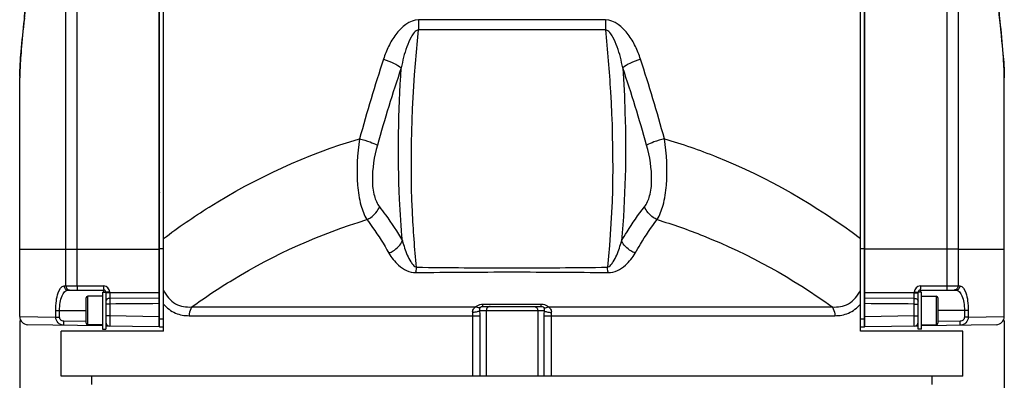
# Model space of a CAD drawing. Header units: millimetres. Extents: x 0 to 4205, y 0 to 2970.
# Tile 2 of 85: x 1074 to 1314, y 1825 to 1913. Entities that reach past the tile are written whole.
import ezdxf

# ---------------------------------------------------------------- set-up
doc = ezdxf.new("R2010")
doc.units = ezdxf.units.MM
doc.header["$LTSCALE"] = 231.275
doc.layers.get('0').update_dxf_attribs({"linetype": 'CONTINUOUS'})
for name, color, linetype in [('204101000011_DXF_DIMENSION', 7, 'CONTINUOUS'), ('304102000046DXF_CONTINUOUS_LINE', 7, 'CONTINUOUS'), ('304102000047DXF_CONTINUOUS_LINE', 7, 'CONTINUOUS'), ('304102000048DXF_CONTINUOUS_LINE', 7, 'CONTINUOUS'), ('304104000226DXF_CONTINUOUS_LINE', 7, 'CONTINUOUS'), ('304106000042DXF_CONTINUOUS_LINE', 7, 'CONTINUOUS'), ('304106000045DXF_CONTINUOUS_LINE', 7, 'CONTINUOUS'), ('304304000058DXF_CONTINUOUS_LINE', 7, 'CONTINUOUS'), ('501023000138DXF_CONTINUOUS_LINE', 7, 'CONTINUOUS'), ('504001000007DXF_CONTINUOUS_LINE', 7, 'CONTINUOUS')]:
    doc.layers.add(name, color=color, linetype=linetype)
doc.styles.get("Standard").update_dxf_attribs({"font": 'txt', "width": 0.7})
doc.dimstyles.new('DIMSTYLE_2', dxfattribs={"dimtxt": 35, "dimasz": 25, "dimexe": 4, "dimexo": 0.2, "dimgap": 1.75, "dimtad": 1, "dimdec": 1, "dimdsep": 46, "dimtxsty": 'Standard', "dimblk": '_FILLED', "dimblk1": '_FILLED', "dimblk2": '_FILLED', "dimcen": 0.09, "dimclrt": 5, "dimazin": 2, "dimtp": 0.01, "dimtm": 0.01, "dimtfac": 1, "dimtdec": 1, "dimtofl": 0, "dimtmove": 0, "dimatfit": 3, "dimldrblk": '_FILLED', "dimfxl": 0, "dimtolj": 1, "dimarcsym": 0})

# ---------------------------------------------------------------- blocks, each defined once
blk = doc.blocks.new('_FILLED')
at = {"color": 0, "linetype": 'ByBlock'}
blk.add_solid([(0, 0), (-1, 0.17), (-1, -0.17)], dxfattribs=at)
blk = doc.blocks.new('*D2')
at = {"layer": '204101000011_DXF_DIMENSION', "color": 2, "linetype": 'Continuous'}
for p, q in [((1074.22, 1839.21), (1074.22, 1555.48)), ((1314.42, 1839.21), (1314.42, 1555.48)), ((1074.22, 1575.48), (1194.32, 1575.48)), ((1314.42, 1575.48), (1194.32, 1575.48))]:
    blk.add_line(p, q, dxfattribs=at)
at = {"layer": '204101000011_DXF_DIMENSION', "color": 2, "linetype": 'Continuous', "xscale": 25, "yscale": 25, "zscale": 25, "rotation": 180}
blk.add_blockref('_FILLED', (1074.22, 1575.48), dxfattribs=at)
at = {"layer": '204101000011_DXF_DIMENSION', "color": 2, "linetype": 'Continuous', "xscale": 25, "yscale": 25, "zscale": 25}
blk.add_blockref('_FILLED', (1314.42, 1575.48), dxfattribs=at)

msp = doc.modelspace()

# ---------------------------------------------------------------- linework, layer by layer
at = {"layer": '304102000046DXF_CONTINUOUS_LINE', "color": 7, "linetype": 'Continuous'}
for p, q in [((1109.323, 1836.655), (1109.323, 2077.655)), ((1279.323, 1836.655), (1279.323, 2077.654)), ((1187.177, 1842.655), (1201.469, 1842.655)), ((1109.323, 1836.655), (1084.323, 1836.655)), ((1084.323, 1825.655), (1084.323, 1836.655)), ((1304.323, 1836.655), (1279.323, 1836.655)), ((1304.323, 1825.655), (1304.323, 1836.655)), ((1304.323, 1825.655), (1084.324, 1825.655))]:
    msp.add_line(p, q, dxfattribs=at)
at = {"layer": '304102000046DXF_CONTINUOUS_LINE', "color": 9, "linetype": 'Continuous'}
for p, q in [((1217.106, 1912.528), (1171.54, 1912.528)), ((1171.54, 1912.528), (1171.541, 1910.127)), ((1217.106, 1912.528), (1217.105, 1910.127)), ((1217.105, 1910.117), (1171.541, 1910.117)), ((1116.208, 1842.54), (1185.458, 1842.54)), ((1187.268, 1843.227), (1201.378, 1843.227)), ((1203.188, 1842.54), (1272.438, 1842.54)), ((1115.571, 1840.407), (1186.538, 1840.407)), ((1184.78, 1825.655), (1184.78, 1840.408)), ((1186.494, 1841.655), (1202.152, 1841.655)), ((1186.538, 1825.655), (1186.538, 1840.407)), ((1188.045, 1841.655), (1188.045, 1825.655)), ((1200.602, 1841.655), (1200.602, 1825.655)), ((1202.108, 1840.407), (1273.075, 1840.407)), ((1202.108, 1840.407), (1202.108, 1825.655)), ((1203.866, 1840.408), (1203.866, 1825.655))]:
    msp.add_line(p, q, dxfattribs=at)
for centre, radius, start, end in [((1528.728, 1782.546), 385.063, 161.78095, 164.79177), ((859.037, 1782.281), 385.981, 15.21182, 18.21546), ((1515.474, 1783.122), 367.536, 161.31963, 164.3976), ((872.475, 1782.907), 368.265, 15.60545, 18.67732), ((1179.005, 1840.413), 5.774, 359.95023, 7.39429), ((1168.951, 1840.418), 17.587, 359.96568, 4.03218), ((1219.7, 1840.418), 17.592, 175.96747, 180.0341), ((1209.641, 1840.413), 5.774, 172.60573, 180.04973)]:
    msp.add_arc(centre, radius, start, end, dxfattribs=at)
for points, knots in [([(1171.54, 1912.528), (1169.333, 1912.528), (1166.323, 1909.912), (1164.167, 1906.117), (1163.321, 1904.005), (1162.97, 1902.936)], [0, 0, 0, 0, 0.4951371, 0.7475815, 1, 1, 1, 1]), ([(1225.676, 1902.936), (1225.325, 1904.005), (1224.479, 1906.117), (1222.323, 1909.912), (1219.313, 1912.528), (1217.106, 1912.528)], [0, 0, 0, 0, 0.2524176, 0.5048615, 1, 1, 1, 1]), ([(1171.541, 1910.127), (1171.113, 1910.074), (1170.386, 1909.433), (1169.463, 1907.985), (1168.605, 1905.935), (1167.853, 1903.417), (1167.468, 1901.701), (1167.3, 1900.839)], [0, 0, 0, 0, 0.1231525, 0.2483523, 0.4987597, 0.7493634, 1, 1, 1, 1]), ([(1171.063, 1852.221), (1170.571, 1856.773), (1169.147, 1876.055), (1170.025, 1895.46), (1171.541, 1910.127)], [0, 0, 0, 0, 0.2369241, 1, 1, 1, 1]), ([(1221.346, 1900.839), (1221.178, 1901.701), (1220.794, 1903.417), (1220.041, 1905.935), (1219.183, 1907.985), (1218.26, 1909.433), (1217.533, 1910.074), (1217.105, 1910.127)], [0, 0, 0, 0, 0.2506358, 0.5012389, 0.7516455, 0.8768453, 1, 1, 1, 1]), ([(1217.105, 1910.127), (1217.625, 1905.095), (1219.218, 1885.845), (1219.116, 1866.401), (1217.583, 1852.221)], [0, 0, 0, 0, 0.2618022, 1, 1, 1, 1]), ([(1162.97, 1902.936), (1163.849, 1902.656), (1165.344, 1902.068), (1166.786, 1901.295), (1167.3, 1900.839)], [0, 0, 0, 0, 0.5734884, 1, 1, 1, 1]), ([(1225.676, 1902.936), (1224.797, 1902.656), (1223.302, 1902.068), (1221.86, 1901.295), (1221.346, 1900.839)], [0, 0, 0, 0, 0.5734894, 1, 1, 1, 1]), ([(1167.595, 1858.633), (1167.298, 1862.008), (1166.361, 1876.057), (1166.57, 1890.175), (1167.3, 1900.839)], [0, 0, 0, 0, 0.2406865, 1, 1, 1, 1]), ([(1221.346, 1900.839), (1221.595, 1897.206), (1222.295, 1883.147), (1221.968, 1869.029), (1221.051, 1858.633)], [0, 0, 0, 0, 0.2586762, 1, 1, 1, 1]), ([(1109.323, 1859.227), (1112.916, 1861.931), (1127.691, 1872.112), (1144.257, 1879.756), (1157.151, 1883.558)], [0, 0, 0, 0, 0.2506581, 1, 1, 1, 1]), ([(1157.151, 1883.558), (1156.562, 1879.817), (1156.234, 1874.325), (1157.234, 1867.687), (1158.25, 1864.906), (1158.92, 1863.822)], [0, 0, 0, 0, 0.565329, 0.8098476, 1, 1, 1, 1]), ([(1157.151, 1883.558), (1158.012, 1883.323), (1159.477, 1882.859), (1160.921, 1882.297), (1161.481, 1881.974)], [0, 0, 0, 0, 0.579785, 1, 1, 1, 1]), ([(1231.495, 1883.558), (1230.634, 1883.323), (1229.169, 1882.859), (1227.725, 1882.297), (1227.165, 1881.974)], [0, 0, 0, 0, 0.5797863, 1, 1, 1, 1]), ([(1229.727, 1863.822), (1230.396, 1864.906), (1231.412, 1867.688), (1232.412, 1874.325), (1232.084, 1879.817), (1231.495, 1883.558)], [0, 0, 0, 0, 0.1901569, 0.4346762, 1, 1, 1, 1]), ([(1231.495, 1883.558), (1235.804, 1882.287), (1252.762, 1876.377), (1268.575, 1867.312), (1279.323, 1859.227)], [0, 0, 0, 0, 0.2504064, 1, 1, 1, 1]), ([(1161.481, 1881.974), (1160.701, 1879.179), (1159.991, 1874.994), (1160.503, 1869.853), (1161.385, 1867.716), (1161.991, 1866.947)], [0, 0, 0, 0, 0.5644319, 0.8095458, 1, 1, 1, 1]), ([(1226.656, 1866.947), (1227.262, 1867.716), (1228.143, 1869.853), (1228.655, 1874.994), (1227.945, 1879.179), (1227.165, 1881.974)], [0, 0, 0, 0, 0.1904541, 0.4355681, 1, 1, 1, 1]), ([(1158.919, 1863.822), (1159.263, 1863.975), (1160.556, 1864.701), (1161.578, 1865.923), (1161.991, 1866.947)], [0, 0, 0, 0, 0.2542727, 1, 1, 1, 1]), ([(1161.991, 1866.947), (1162.491, 1866.312), (1164.507, 1863.644), (1166.319, 1860.824), (1167.595, 1858.633)], [0, 0, 0, 0, 0.2417699, 1, 1, 1, 1]), ([(1221.051, 1858.633), (1221.486, 1859.38), (1223.212, 1862.243), (1225.12, 1864.999), (1226.656, 1866.947)], [0, 0, 0, 0, 0.2583522, 1, 1, 1, 1]), ([(1229.727, 1863.822), (1229.383, 1863.975), (1228.09, 1864.701), (1227.068, 1865.923), (1226.656, 1866.947)], [0, 0, 0, 0, 0.2542719, 1, 1, 1, 1]), ([(1116.208, 1842.54), (1119.446, 1844.879), (1132.739, 1853.695), (1147.474, 1860.378), (1158.92, 1863.822)], [0, 0, 0, 0, 0.2504794, 1, 1, 1, 1]), ([(1158.92, 1863.822), (1159.399, 1863.199), (1161.33, 1860.581), (1163.063, 1857.821), (1164.286, 1855.678)], [0, 0, 0, 0, 0.2416226, 1, 1, 1, 1]), ([(1224.36, 1855.678), (1224.777, 1856.409), (1226.43, 1859.209), (1228.256, 1861.911), (1229.727, 1863.822)], [0, 0, 0, 0, 0.2584811, 1, 1, 1, 1]), ([(1229.727, 1863.822), (1233.551, 1862.672), (1248.611, 1857.391), (1262.747, 1849.541), (1272.438, 1842.54)], [0, 0, 0, 0, 0.2503867, 1, 1, 1, 1]), ([(1164.286, 1855.678), (1164.647, 1855.815), (1165.995, 1856.471), (1167.121, 1857.628), (1167.595, 1858.633)], [0, 0, 0, 0, 0.2580189, 1, 1, 1, 1]), ([(1167.595, 1858.633), (1167.91, 1857.455), (1168.48, 1855.703), (1169.452, 1853.76), (1170.192, 1852.742), (1170.734, 1852.294), (1171.063, 1852.221)], [0, 0, 0, 0, 0.4898461, 0.7377416, 0.8647099, 1, 1, 1, 1]), ([(1217.583, 1852.221), (1217.912, 1852.294), (1218.454, 1852.742), (1219.194, 1853.76), (1220.166, 1855.703), (1220.736, 1857.454), (1221.051, 1858.633)], [0, 0, 0, 0, 0.1352301, 0.2621998, 0.5101143, 1, 1, 1, 1]), ([(1224.36, 1855.678), (1223.999, 1855.815), (1222.651, 1856.471), (1221.525, 1857.628), (1221.051, 1858.633)], [0, 0, 0, 0, 0.2580189, 1, 1, 1, 1]), ([(1164.286, 1855.678), (1164.909, 1854.586), (1166.586, 1852.358), (1169.318, 1850.901), (1170.844, 1850.917)], [0, 0, 0, 0, 0.4516189, 1, 1, 1, 1]), ([(1217.802, 1850.917), (1219.328, 1850.9), (1222.06, 1852.359), (1223.737, 1854.586), (1224.36, 1855.678)], [0, 0, 0, 0, 0.5483468, 1, 1, 1, 1]), ([(1170.844, 1850.917), (1170.867, 1851.014), (1170.961, 1851.445), (1171.025, 1851.882), (1171.063, 1852.221)], [0, 0, 0, 0, 0.2260283, 1, 1, 1, 1]), ([(1171.063, 1852.221), (1178.816, 1852.101), (1194.323, 1852.068), (1209.83, 1852.101), (1217.583, 1852.221)], [0, 0, 0, 0, 0.5, 1, 1, 1, 1]), ([(1217.802, 1850.917), (1217.779, 1851.014), (1217.685, 1851.445), (1217.621, 1851.882), (1217.583, 1852.221)], [0, 0, 0, 0, 0.2260241, 1, 1, 1, 1]), ([(1170.844, 1850.917), (1178.67, 1851.002), (1194.323, 1851.129), (1209.976, 1851.002), (1217.802, 1850.917)], [0, 0, 0, 0, 0.5, 1, 1, 1, 1]), ([(1109.323, 1846.642), (1109.957, 1845.307), (1111.842, 1842.865), (1114.864, 1842.444), (1116.208, 1842.54)], [0, 0, 0, 0, 0.5229811, 1, 1, 1, 1]), ([(1272.438, 1842.54), (1273.782, 1842.444), (1276.804, 1842.865), (1278.69, 1845.307), (1279.323, 1846.642)], [0, 0, 0, 0, 0.4770162, 1, 1, 1, 1]), ([(1109.323, 1843.21), (1110.11, 1842.299), (1112.043, 1840.801), (1114.433, 1840.407), (1115.571, 1840.407)], [0, 0, 0, 0, 0.5140698, 1, 1, 1, 1]), ([(1116.208, 1842.54), (1116.105, 1842.397), (1115.725, 1841.748), (1115.571, 1840.98), (1115.571, 1840.407)], [0, 0, 0, 0, 0.2359193, 1, 1, 1, 1]), ([(1184.732, 1841.156), (1184.696, 1841.43), (1184.816, 1842.008), (1185.232, 1842.397), (1185.458, 1842.54)], [0, 0, 0, 0, 0.508095, 1, 1, 1, 1]), ([(1185.458, 1842.54), (1185.565, 1842.648), (1186.078, 1843.063), (1186.765, 1843.227), (1187.268, 1843.227)], [0, 0, 0, 0, 0.23148, 1, 1, 1, 1]), ([(1186.579, 1842.424), (1186.507, 1842.39), (1186.13, 1842.29), (1185.732, 1842.411), (1185.458, 1842.54)], [0, 0, 0, 0, 0.2095249, 1, 1, 1, 1]), ([(1186.494, 1841.655), (1186.478, 1841.734), (1186.444, 1841.991), (1186.48, 1842.274), (1186.579, 1842.424)], [0, 0, 0, 0, 0.311504, 1, 1, 1, 1]), ([(1186.579, 1842.424), (1186.6, 1842.455), (1186.751, 1842.619), (1186.996, 1842.655), (1187.177, 1842.655)], [0, 0, 0, 0, 0.1720928, 1, 1, 1, 1]), ([(1187.177, 1842.655), (1187.229, 1842.655), (1187.216, 1842.954), (1187.259, 1843.086), (1187.268, 1843.227)], [0, 0, 0, 0, 0.2687902, 1, 1, 1, 1]), ([(1189.01, 1842.655), (1188.763, 1842.655), (1188.242, 1842.433), (1188.045, 1841.909), (1188.045, 1841.655)], [0, 0, 0, 0, 0.493873, 1, 1, 1, 1]), ([(1199.636, 1842.655), (1199.883, 1842.655), (1200.404, 1842.433), (1200.602, 1841.909), (1200.602, 1841.655)], [0, 0, 0, 0, 0.493873, 1, 1, 1, 1]), ([(1201.378, 1843.227), (1201.553, 1843.227), (1202.205, 1843.178), (1202.85, 1842.88), (1203.188, 1842.54)], [0, 0, 0, 0, 0.2674878, 1, 1, 1, 1]), ([(1201.469, 1842.655), (1201.417, 1842.655), (1201.43, 1842.954), (1201.387, 1843.086), (1201.378, 1843.227)], [0, 0, 0, 0, 0.2687791, 1, 1, 1, 1]), ([(1201.469, 1842.655), (1201.531, 1842.655), (1201.745, 1842.644), (1201.981, 1842.553), (1202.067, 1842.424)], [0, 0, 0, 0, 0.2851523, 1, 1, 1, 1]), ([(1202.067, 1842.424), (1202.139, 1842.39), (1202.516, 1842.29), (1202.914, 1842.411), (1203.188, 1842.54)], [0, 0, 0, 0, 0.2095311, 1, 1, 1, 1]), ([(1202.067, 1842.424), (1202.097, 1842.378), (1202.206, 1842.137), (1202.195, 1841.858), (1202.152, 1841.655)], [0, 0, 0, 0, 0.2076589, 1, 1, 1, 1]), ([(1203.188, 1842.54), (1203.414, 1842.398), (1203.829, 1842.008), (1203.951, 1841.43), (1203.914, 1841.156)], [0, 0, 0, 0, 0.4914763, 1, 1, 1, 1]), ([(1272.438, 1842.54), (1272.541, 1842.397), (1272.922, 1841.748), (1273.075, 1840.98), (1273.075, 1840.407)], [0, 0, 0, 0, 0.2359196, 1, 1, 1, 1]), ([(1273.075, 1840.407), (1274.213, 1840.407), (1276.603, 1840.801), (1278.536, 1842.299), (1279.323, 1843.21)], [0, 0, 0, 0, 0.4859294, 1, 1, 1, 1]), ([(1186.495, 1841.655), (1186.331, 1841.482), (1185.7, 1841.293), (1185.109, 1841.189), (1184.732, 1841.156)], [0, 0, 0, 0, 0.3858512, 1, 1, 1, 1]), ([(1202.152, 1841.655), (1202.315, 1841.482), (1202.946, 1841.293), (1203.537, 1841.189), (1203.914, 1841.156)], [0, 0, 0, 0, 0.385847, 1, 1, 1, 1])]:
    msp.add_open_spline(points, degree=3, knots=knots, dxfattribs=at)
at = {"layer": '304102000047DXF_CONTINUOUS_LINE', "color": 7, "linetype": 'Continuous'}
for p, q in [((1280.423, 1837.655), (1280.423, 2077.653)), ((1313.367, 1912.198), (1313.267, 1914.309)), ((1314.423, 1840.214), (1314.423, 1898.415)), ((1314.423, 1898.409), (1314.423, 1898.408)), ((1293.423, 1845.122), (1293.423, 1846.155)), ((1293.923, 1846.655), (1302.648, 1846.655)), ((1293.423, 1837.882), (1280.423, 1837.655)), ((1312.458, 1838.214), (1294.223, 1837.896))]:
    msp.add_line(p, q, dxfattribs=at)
at = {"layer": '304102000047DXF_CONTINUOUS_LINE', "color": 9, "linetype": 'Continuous'}
for p, q in [((1303.139, 1922.687), (1303.139, 1847.655)), ((1300.39, 1921.261), (1300.39, 1847.655)), ((1303.139, 1856.655), (1280.423, 1856.655)), ((1303.139, 1856.654), (1314.423, 1856.655)), ((1293.946, 1847.655), (1303.589, 1847.655)), ((1292.446, 1845.959), (1280.423, 1845.983)), ((1292.446, 1846.155), (1293.423, 1846.155)), ((1292.446, 1845.959), (1292.446, 1846.155)), ((1292.446, 1845.959), (1293.423, 1845.959)), ((1293.923, 1846.655), (1293.923, 1846.155)), ((1292.441, 1844.602), (1280.423, 1844.66)), ((1292.44, 1843.244), (1293.423, 1843.244)), ((1292.44, 1840.364), (1292.44, 1843.244)), ((1292.44, 1840.364), (1280.423, 1840.154)), ((1292.44, 1840.364), (1293.423, 1840.364)), ((1304.682, 1841.655), (1298.223, 1841.655)), ((1305.635, 1841.655), (1304.682, 1841.655)), ((1304.682, 1841.655), (1304.682, 1840.062)), ((1305.635, 1840.062), (1304.682, 1840.062)), ((1305.635, 1841.655), (1305.635, 1840.061)), ((1305.635, 1840.061), (1314.423, 1840.214)), ((1303.649, 1839.06), (1298.216, 1838.965)), ((1303.667, 1838.06), (1303.649, 1839.06))]:
    msp.add_line(p, q, dxfattribs=at)
at = {"layer": '304102000047DXF_CONTINUOUS_LINE', "color": 7, "linetype": 'Continuous'}
msp.add_lwpolyline([(1314.423, 1898.409), (1314.422, 1898.663), (1314.415, 1899.056), (1314.403, 1899.498), (1314.385, 1899.99), (1314.361, 1900.536), (1314.329, 1901.14), (1314.291, 1901.805), (1314.244, 1902.537), (1314.188, 1903.341), (1314.122, 1904.225), (1314.045, 1905.196), (1313.954, 1906.266), (1313.847, 1907.448), (1313.722, 1908.761), (1313.576, 1910.226), (1313.403, 1911.873), (1313.197, 1913.741)], dxfattribs=at)
at = {"layer": '304102000047DXF_CONTINUOUS_LINE', "color": 9, "linetype": 'Continuous'}
for centre, radius, start, end in [((1293.946, 1846.155), 1.5, 90.00001, 179.99999), ((1167.368, 1845.714), 125.077, 359.49043, 0.11206), ((1102.691, 1844.001), 189.751, 359.77144, 0.18152)]:
    msp.add_arc(centre, radius, start, end, dxfattribs=at)
at = {"layer": '304102000047DXF_CONTINUOUS_LINE', "color": 7, "linetype": 'Continuous'}
for centre, radius, start, end in [((1293.923, 1846.155), 0.5, 90, 180), ((1312.423, 1840.214), 2, 271, 360), ((1292.423, 1838.864), 1, 270.99991, 360)]:
    msp.add_arc(centre, radius, start, end, dxfattribs=at)
at = {"layer": '304102000047DXF_CONTINUOUS_LINE', "color": 9, "linetype": 'Continuous'}
for points, knots in [([(1306.154, 1966.499), (1306.698, 1960.13), (1308.1, 1947.744), (1310.576, 1932.547), (1312.29, 1920.802), (1313.336, 1912.425), (1314.061, 1904.987), (1314.423, 1900.385), (1314.423, 1898.409)], [0, 0, 0, 0, 0.2795071, 0.5446284, 0.6731522, 0.7984593, 0.913623, 1, 1, 1, 1]), ([(1293.946, 1847.655), (1293.946, 1847.527), (1293.939, 1847.299), (1293.956, 1846.964), (1293.908, 1846.812), (1293.949, 1846.655), (1293.923, 1846.655)], [0, 0, 0, 0, 0.3819373, 0.7067726, 0.9232629, 1, 1, 1, 1]), ([(1300.39, 1847.655), (1300.39, 1847.527), (1300.383, 1847.299), (1300.4, 1846.964), (1300.353, 1846.812), (1300.393, 1846.655), (1300.368, 1846.655)], [0, 0, 0, 0, 0.3824343, 0.7066805, 0.9234352, 1, 1, 1, 1]), ([(1303.589, 1847.655), (1303.589, 1847.402), (1303.402, 1846.883), (1302.89, 1846.655), (1302.648, 1846.655)], [0, 0, 0, 0, 0.5106777, 1, 1, 1, 1]), ([(1303.589, 1847.655), (1304.331, 1847.655), (1305.155, 1845.933), (1305.529, 1843.941), (1305.635, 1842.442), (1305.635, 1841.655)], [0, 0, 0, 0, 0.3377085, 0.6413648, 1, 1, 1, 1]), ([(1302.648, 1846.655), (1303.314, 1846.655), (1304.192, 1845.316), (1304.574, 1843.568), (1304.682, 1842.317), (1304.682, 1841.655)], [0, 0, 0, 0, 0.3523445, 0.6497122, 1, 1, 1, 1]), ([(1292.441, 1844.602), (1292.683, 1844.599), (1293.124, 1844.512), (1293.423, 1844.108), (1293.423, 1843.923)], [0, 0, 0, 0, 0.5660719, 1, 1, 1, 1]), ([(1292.44, 1837.864), (1292.457, 1837.864), (1292.425, 1837.967), (1292.459, 1838.07), (1292.442, 1838.319), (1292.453, 1838.758), (1292.444, 1839.459), (1292.443, 1840.045), (1292.44, 1840.364)], [0, 0, 0, 0, 0.0192844, 0.0762055, 0.1686057, 0.2929895, 0.6173073, 1, 1, 1, 1]), ([(1304.682, 1840.062), (1304.682, 1839.803), (1304.446, 1839.267), (1303.909, 1839.065), (1303.649, 1839.06)], [0, 0, 0, 0, 0.4988763, 1, 1, 1, 1]), ([(1305.635, 1840.061), (1305.635, 1839.554), (1305.214, 1838.502), (1304.17, 1838.069), (1303.667, 1838.06)], [0, 0, 0, 0, 0.5017081, 1, 1, 1, 1])]:
    msp.add_open_spline(points, degree=3, knots=knots, dxfattribs=at)
for points in [[(1303.139, 1847.655), (1303.139, 1847.291), (1302.892, 1846.877), (1302.559, 1846.731)], [(1302.559, 1846.731), (1302.447, 1846.681), (1302.323, 1846.655), (1302.2, 1846.655)], [(1292.44, 1843.244), (1288.435, 1843.274), (1284.429, 1843.306), (1280.423, 1843.337)]]:
    msp.add_open_spline(points, degree=3, dxfattribs=at)
at = {"layer": '304102000048DXF_CONTINUOUS_LINE', "color": 7, "linetype": 'Continuous'}
for p, q in [((1108.223, 1837.655), (1108.223, 2077.653)), ((1074.224, 1898.631), (1074.223, 1898.409)), ((1074.223, 1840.214), (1074.223, 1898.469)), ((1074.223, 1898.407), (1074.223, 1898.41)), ((1085.998, 1846.655), (1094.723, 1846.655)), ((1095.223, 1846.155), (1095.223, 1845.122)), ((1094.423, 1837.896), (1076.188, 1838.214)), ((1108.223, 1837.655), (1095.223, 1837.882))]:
    msp.add_line(p, q, dxfattribs=at)
at = {"layer": '304102000048DXF_CONTINUOUS_LINE', "color": 9, "linetype": 'Continuous'}
for p, q in [((1085.507, 1847.655), (1085.507, 1922.687)), ((1088.256, 1847.655), (1088.256, 1921.261)), ((1074.223, 1856.655), (1085.507, 1856.654)), ((1085.507, 1856.655), (1108.223, 1856.655)), ((1085.057, 1847.655), (1094.7, 1847.655)), ((1094.723, 1846.155), (1094.723, 1846.655)), ((1096.2, 1846.155), (1095.223, 1846.155)), ((1096.2, 1845.959), (1095.223, 1845.959)), ((1096.2, 1846.155), (1096.2, 1845.959)), ((1108.223, 1845.983), (1096.2, 1845.959)), ((1096.206, 1843.244), (1095.223, 1843.244)), ((1108.223, 1844.66), (1096.205, 1844.602)), ((1096.206, 1843.244), (1096.206, 1840.364)), ((1074.223, 1840.214), (1083.011, 1840.061)), ((1083.011, 1841.655), (1083.964, 1841.655)), ((1083.011, 1840.061), (1083.011, 1841.655)), ((1083.011, 1840.062), (1083.964, 1840.062)), ((1083.964, 1841.654), (1090.423, 1841.655)), ((1083.964, 1840.062), (1083.964, 1841.654)), ((1096.206, 1840.364), (1095.223, 1840.364)), ((1108.223, 1840.154), (1096.206, 1840.364)), ((1084.979, 1838.06), (1084.997, 1839.06)), ((1090.43, 1838.965), (1084.997, 1839.06))]:
    msp.add_line(p, q, dxfattribs=at)
at = {"layer": '304102000048DXF_CONTINUOUS_LINE', "color": 7, "linetype": 'Continuous'}
for points in [[(1075.506, 1916.959), (1075.387, 1914.427), (1075.33, 1913.22), (1075.282, 1912.21)], [(1075.366, 1912.98), (1075.243, 1911.855), (1075.129, 1910.785), (1075.024, 1909.766), (1074.928, 1908.796), (1074.839, 1907.871), (1074.758, 1906.991), (1074.683, 1906.152), (1074.615, 1905.354), (1074.553, 1904.595), (1074.497, 1903.874), (1074.447, 1903.19), (1074.402, 1902.542), (1074.363, 1901.93), (1074.328, 1901.352), (1074.299, 1900.81), (1074.275, 1900.304), (1074.255, 1899.832), (1074.24, 1899.396), (1074.23, 1898.996), (1074.224, 1898.631)]]:
    msp.add_lwpolyline(points, dxfattribs=at)
at = {"layer": '304102000048DXF_CONTINUOUS_LINE', "color": 9, "linetype": 'Continuous'}
for centre, radius, start, end in [((1095.595, 1898.404), 21.372, 179.21463, 179.98466), ((1094.7, 1846.155), 1.5, 0.0001, 89.9999), ((1259.057, 1843.99), 162.853, 179.78462, 180.26243)]:
    msp.add_arc(centre, radius, start, end, dxfattribs=at)
at = {"layer": '304102000048DXF_CONTINUOUS_LINE', "color": 7, "linetype": 'Continuous'}
for centre, radius, start, end in [((1094.723, 1846.155), 0.5, 0, 90), ((1076.223, 1840.214), 2, 180, 269), ((1096.223, 1838.864), 1, 180, 269.00003)]:
    msp.add_arc(centre, radius, start, end, dxfattribs=at)
at = {"layer": '304102000048DXF_CONTINUOUS_LINE', "color": 9, "linetype": 'Continuous'}
for points, knots in [([(1074.225, 1898.697), (1074.252, 1900.728), (1074.613, 1905.381), (1075.363, 1912.85), (1076.411, 1921.182), (1078.118, 1932.842), (1080.561, 1947.915), (1081.954, 1960.192), (1082.501, 1966.499)], [0, 0, 0, 0, 0.0891969, 0.2046333, 0.3296599, 0.4578187, 0.7220455, 1, 1, 1, 1]), ([(1083.011, 1841.655), (1083.011, 1842.442), (1083.117, 1843.941), (1083.491, 1845.932), (1084.315, 1847.655), (1085.057, 1847.655)], [0, 0, 0, 0, 0.3586303, 0.6622899, 1, 1, 1, 1]), ([(1085.057, 1847.655), (1085.057, 1847.402), (1085.244, 1846.883), (1085.756, 1846.655), (1085.998, 1846.655)], [0, 0, 0, 0, 0.5106772, 1, 1, 1, 1]), ([(1088.256, 1847.655), (1088.256, 1847.527), (1088.263, 1847.299), (1088.246, 1846.964), (1088.293, 1846.812), (1088.253, 1846.655), (1088.278, 1846.655)], [0, 0, 0, 0, 0.3824343, 0.7066805, 0.9234352, 1, 1, 1, 1]), ([(1094.7, 1847.655), (1094.7, 1847.527), (1094.707, 1847.299), (1094.69, 1846.964), (1094.738, 1846.812), (1094.697, 1846.655), (1094.723, 1846.655)], [0, 0, 0, 0, 0.3819373, 0.7067726, 0.9232629, 1, 1, 1, 1]), ([(1083.964, 1841.654), (1083.964, 1842.317), (1084.072, 1843.567), (1084.454, 1845.316), (1085.332, 1846.655), (1085.998, 1846.655)], [0, 0, 0, 0, 0.350271, 0.6476417, 1, 1, 1, 1]), ([(1096.2, 1845.959), (1096.2, 1845.835), (1096.2, 1845.383), (1096.202, 1844.931), (1096.205, 1844.602)], [0, 0, 0, 0, 0.2731576, 1, 1, 1, 1]), ([(1096.205, 1844.602), (1095.964, 1844.599), (1095.522, 1844.512), (1095.223, 1844.108), (1095.223, 1843.923)], [0, 0, 0, 0, 0.5660677, 1, 1, 1, 1]), ([(1084.979, 1838.06), (1084.476, 1838.069), (1083.432, 1838.502), (1083.011, 1839.554), (1083.012, 1840.061)], [0, 0, 0, 0, 0.4982925, 1, 1, 1, 1]), ([(1084.997, 1839.06), (1084.737, 1839.065), (1084.2, 1839.267), (1083.964, 1839.803), (1083.964, 1840.062)], [0, 0, 0, 0, 0.5011244, 1, 1, 1, 1]), ([(1096.206, 1840.364), (1096.203, 1840.045), (1096.202, 1839.459), (1096.194, 1838.758), (1096.204, 1838.319), (1096.188, 1838.07), (1096.221, 1837.967), (1096.19, 1837.864), (1096.206, 1837.864)], [0, 0, 0, 0, 0.3826923, 0.707011, 0.8313946, 0.9237944, 0.9807154, 1, 1, 1, 1])]:
    msp.add_open_spline(points, degree=3, knots=knots, dxfattribs=at)
for points in [[(1085.507, 1847.655), (1085.507, 1847.291), (1085.754, 1846.877), (1086.087, 1846.731)], [(1086.087, 1846.731), (1086.199, 1846.681), (1086.323, 1846.655), (1086.446, 1846.655)], [(1108.223, 1843.337), (1104.217, 1843.306), (1100.211, 1843.274), (1096.206, 1843.244)]]:
    msp.add_open_spline(points, degree=3, dxfattribs=at)
at = {"layer": '304104000226DXF_CONTINUOUS_LINE', "color": 7, "linetype": 'Continuous'}
for centre, start, end in [((1279.523, 1913.242), 293.7806, 296.8903), ((1279.523, 1879.242), 63.1097, 66.2194)]:
    msp.add_arc(centre, 2, start, end, dxfattribs=at)
at = {"layer": '304106000042DXF_CONTINUOUS_LINE', "color": 7, "linetype": 'Continuous'}
for p, q in [((1108.323, 1837.655), (1108.323, 2077.654)), ((1109.323, 1856.675), (1109.323, 2077.654)), ((1279.323, 1856.675), (1279.323, 2077.654)), ((1280.323, 1837.655), (1280.323, 2077.654)), ((1108.323, 1837.655), (1109.323, 1837.655)), ((1279.323, 1837.655), (1280.323, 1837.655))]:
    msp.add_line(p, q, dxfattribs=at)
at = {"layer": '304106000042DXF_CONTINUOUS_LINE', "color": 9, "linetype": 'Continuous'}
for p, q in [((1109.323, 1856.675), (1108.323, 1856.675)), ((1280.323, 1856.675), (1279.323, 1856.675)), ((1108.323, 1839.655), (1109.323, 1839.655)), ((1279.323, 1839.655), (1280.323, 1839.655))]:
    msp.add_line(p, q, dxfattribs=at)
at = {"layer": '304106000045DXF_CONTINUOUS_LINE', "color": 7, "linetype": 'Continuous'}
for p, q in [((1091.823, 1823.655), (1091.823, 1825.655)), ((1296.823, 1823.655), (1296.823, 1825.655))]:
    msp.add_line(p, q, dxfattribs=at)
at = {"layer": '304304000058DXF_CONTINUOUS_LINE', "color": 7, "linetype": 'Continuous'}
for p, q in [((1108.223, 1907.742), (1108.323, 1907.742)), ((1108.323, 1884.742), (1108.223, 1884.742)), ((1108.323, 1883.492), (1108.223, 1883.492)), ((1108.323, 1877.992), (1108.223, 1877.992)), ((1108.223, 1870.642), (1108.323, 1870.326)), ((1108.323, 1866.992), (1108.223, 1866.992))]:
    msp.add_line(p, q, dxfattribs=at)
at = {"layer": '304304000058DXF_CONTINUOUS_LINE', "color": 9, "linetype": 'Continuous'}
for p, q in [((1108.223, 1907.242), (1108.323, 1907.242)), ((1108.323, 1885.242), (1108.223, 1885.242))]:
    msp.add_line(p, q, dxfattribs=at)
at = {"layer": '501023000138DXF_CONTINUOUS_LINE', "color": 7, "linetype": 'Continuous'}
for p, q in [((1090.423, 1838.555), (1090.423, 1844.755)), ((1094.423, 1845.155), (1090.823, 1845.155)), ((1294.223, 1845.155), (1297.823, 1845.155)), ((1298.223, 1844.755), (1298.223, 1838.555)), ((1108.323, 1843.655), (1108.223, 1843.655)), ((1280.323, 1843.655), (1280.423, 1843.655)), ((1094.423, 1838.155), (1090.823, 1838.155)), ((1108.323, 1839.655), (1108.223, 1839.655)), ((1280.323, 1839.655), (1280.423, 1839.655)), ((1294.223, 1838.155), (1297.823, 1838.155))]:
    msp.add_line(p, q, dxfattribs=at)
at = {"layer": '501023000138DXF_CONTINUOUS_LINE', "color": 9, "linetype": 'Continuous'}
for p, q in [((1090.823, 1838.155), (1090.823, 1845.155)), ((1297.823, 1845.155), (1297.823, 1838.155))]:
    msp.add_line(p, q, dxfattribs=at)
at = {"layer": '501023000138DXF_CONTINUOUS_LINE', "color": 2, "linetype": 'Continuous'}
for p, q in [((1108.223, 1843.155), (1108.323, 1843.155)), ((1280.423, 1843.155), (1280.323, 1843.155)), ((1108.223, 1840.155), (1108.323, 1840.155)), ((1280.423, 1840.155), (1280.323, 1840.155))]:
    msp.add_line(p, q, dxfattribs=at)
at = {"layer": '501023000138DXF_CONTINUOUS_LINE', "color": 7, "linetype": 'Continuous'}
for centre, start, end in [((1090.823, 1844.755), 90, 180), ((1297.823, 1844.755), 0, 90), ((1090.823, 1838.555), 180, 270), ((1297.823, 1838.555), 270, 360)]:
    msp.add_arc(centre, 0.4, start, end, dxfattribs=at)
at = {"layer": '504001000007DXF_CONTINUOUS_LINE', "color": 7, "linetype": 'Continuous'}
for p, q in [((1094.423, 1846.155), (1095.223, 1846.155)), ((1094.423, 1846.155), (1094.423, 1837.155)), ((1095.223, 1845.748), (1095.223, 1837.155)), ((1294.223, 1846.155), (1293.423, 1846.155)), ((1293.423, 1837.155), (1293.423, 1845.748)), ((1294.223, 1837.155), (1294.223, 1846.155)), ((1094.423, 1837.155), (1095.223, 1837.155)), ((1294.223, 1837.155), (1293.423, 1837.155))]:
    msp.add_line(p, q, dxfattribs=at)

# ---------------------------------------------------------------- dimensions: what is measured, and where the dimension line sits
at = {"layer": '204101000011_DXF_DIMENSION', "color": 2, "linetype": 'Continuous'}
dim = msp.add_linear_dim(base=(1314.423, 1575.483), p1=(1074.223, 1839.414), p2=(1314.423, 1839.414), dimstyle='DIMSTYLE_2', dxfattribs=at)
dim.commit()
dim.dimension.update_dxf_attribs({"geometry": '*D2', "text_midpoint": (1133.073, 1575.483), "dimtype": 160})

doc.saveas('drawing.dxf')
